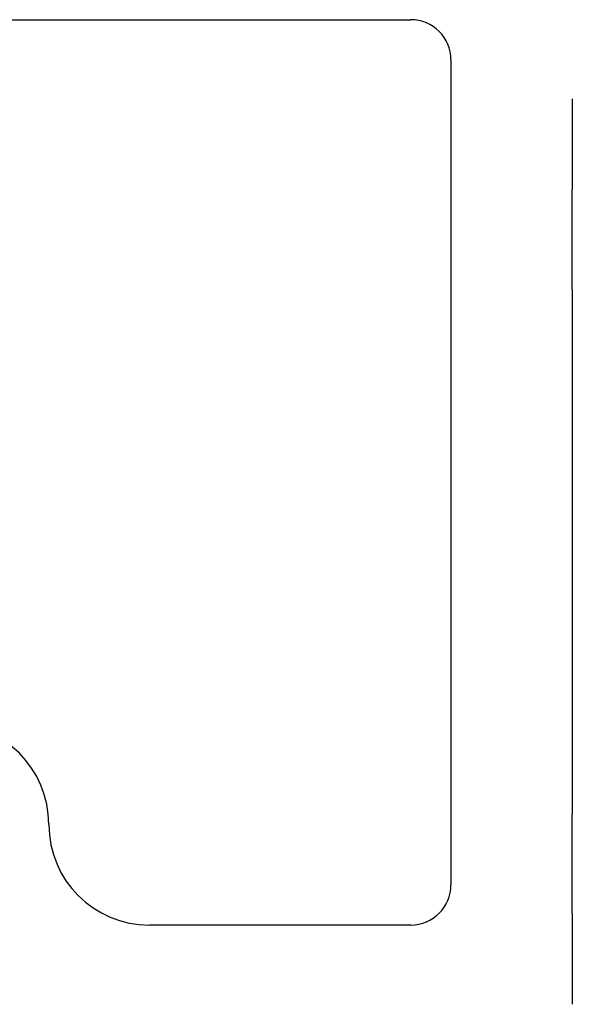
# Model space of a CAD drawing. Header units: metres. Extents: x -1 to 430, y -6 to 34.
# Tile 62 of 68: x 420.144 to 420.419, y 16.09 to 16.58. Entities that reach past the tile are written whole.
import ezdxf

# ---------------------------------------------------------------- set-up
doc = ezdxf.new("R2010")
doc.units = ezdxf.units.M
doc.linetypes.add('CONTINUA', pattern=[0])
doc.layers.add('PA MOBLES', color=7, linetype='CONTINUA', lineweight=25)

msp = doc.modelspace()

# ---------------------------------------------------------------- linework, layer by layer
at = {"layer": 'PA MOBLES', "color": 180, "transparency": 33554687}
for p, q in [((420.07823, 16.57989), (420.33823, 16.57989)), ((420.35823, 16.55989), (420.35823, 16.14989)), ((420.41861, 16.5405), (420.41861, 16.49544)), ((420.41861, 16.44574), (420.41861, 16.18525)), ((420.41861, 16.13555), (420.41861, 16.0905)), ((420.33823, 16.12989), (420.20823, 16.12989))]:
    msp.add_line(p, q, dxfattribs=at)
for points in [[(420.41861, 16.44574), (420.41861, 16.44639), (420.41861, 16.44704), (420.41861, 16.44769), (420.41861, 16.44834), (420.41861, 16.44899), (420.41861, 16.44964), (420.41861, 16.45029), (420.41861, 16.45093), (420.41861, 16.45158), (420.41861, 16.45222), (420.41861, 16.45286), (420.41861, 16.4535), (420.41861, 16.45414), (420.41861, 16.45478), (420.41861, 16.45542), (420.41861, 16.45605), (420.41861, 16.45669), (420.41861, 16.45732), (420.41861, 16.45795), (420.41861, 16.45857), (420.41861, 16.4592), (420.41861, 16.45982), (420.41861, 16.46044), (420.41861, 16.46106), (420.41861, 16.46168), (420.41861, 16.46229), (420.41861, 16.46291), (420.41861, 16.46352), (420.41861, 16.46412), (420.41861, 16.46473), (420.41861, 16.46533), (420.41861, 16.46592), (420.41861, 16.46652), (420.41861, 16.46711), (420.41861, 16.46769), (420.41861, 16.46827), (420.41861, 16.46885), (420.41861, 16.46942), (420.41861, 16.46999), (420.41861, 16.47056), (420.41861, 16.47112), (420.41861, 16.47167), (420.41861, 16.47223), (420.41861, 16.47277), (420.41861, 16.47332), (420.41861, 16.47386), (420.41861, 16.47439), (420.41861, 16.47492), (420.41861, 16.47544), (420.41861, 16.47596), (420.41861, 16.47647), (420.41861, 16.47698), (420.41861, 16.47749), (420.41861, 16.47799), (420.41861, 16.47848), (420.41861, 16.47897), (420.41861, 16.47945), (420.41861, 16.47993), (420.41861, 16.4804), (420.41861, 16.48087), (420.41861, 16.48127), (420.41861, 16.48167), (420.41861, 16.48206), (420.41861, 16.48245), (420.41861, 16.48283), (420.41861, 16.48321), (420.41861, 16.48358), (420.41861, 16.48395), (420.41861, 16.48432), (420.41861, 16.48467), (420.41861, 16.48503), (420.41861, 16.48538), (420.41861, 16.48572), (420.41861, 16.48606), (420.41861, 16.48639), (420.41861, 16.48672), (420.41861, 16.48704), (420.41861, 16.48736), (420.41861, 16.48767), (420.41861, 16.48798), (420.41861, 16.48828), (420.41861, 16.48857), (420.41861, 16.48886), (420.41861, 16.48915), (420.41861, 16.48943), (420.41861, 16.4897), (420.41861, 16.48997), (420.41861, 16.49023), (420.41861, 16.49049), (420.41861, 16.49074), (420.41861, 16.49098), (420.41861, 16.49122), (420.41861, 16.49146), (420.41861, 16.49168), (420.41861, 16.4919), (420.41861, 16.49212), (420.41861, 16.49233), (420.41861, 16.49253), (420.41861, 16.49273), (420.41861, 16.49292), (420.41861, 16.4931), (420.41861, 16.49328), (420.41861, 16.49346), (420.41861, 16.49362), (420.41861, 16.49378), (420.41861, 16.49394), (420.41861, 16.49408), (420.41861, 16.49423), (420.41861, 16.49436), (420.41861, 16.49449), (420.41861, 16.49461), (420.41861, 16.49473), (420.41861, 16.49484), (420.41861, 16.49495), (420.41861, 16.49504), (420.41861, 16.49514), (420.41861, 16.49522), (420.41861, 16.4953), (420.41861, 16.49537), (420.41861, 16.49544)], [(420.41861, 16.13555), (420.41861, 16.13563), (420.41861, 16.13571), (420.41861, 16.13581), (420.41861, 16.13591), (420.41861, 16.13602), (420.41861, 16.13614), (420.41861, 16.13626), (420.41861, 16.13639), (420.41861, 16.13654), (420.41861, 16.13669), (420.41861, 16.13685), (420.41861, 16.13701), (420.41861, 16.13719), (420.41861, 16.13737), (420.41861, 16.13756), (420.41861, 16.13776), (420.41861, 16.13797), (420.41861, 16.13818), (420.41861, 16.1384), (420.41861, 16.13863), (420.41861, 16.13887), (420.41861, 16.13912), (420.41861, 16.13937), (420.41861, 16.13964), (420.41861, 16.13991), (420.41861, 16.14018), (420.41861, 16.14047), (420.41861, 16.14076), (420.41861, 16.14106), (420.41861, 16.14137), (420.41861, 16.14169), (420.41861, 16.14201), (420.41861, 16.14234), (420.41861, 16.14268), (420.41861, 16.14302), (420.41861, 16.14337), (420.41861, 16.14373), (420.41861, 16.1441), (420.41861, 16.14447), (420.41861, 16.14485), (420.41861, 16.14523), (420.41861, 16.14562), (420.41861, 16.14602), (420.41861, 16.14643), (420.41861, 16.14684), (420.41861, 16.14726), (420.41861, 16.14768), (420.41861, 16.14811), (420.41861, 16.14855), (420.41861, 16.14899), (420.41861, 16.14944), (420.41861, 16.1499), (420.41861, 16.15036), (420.41861, 16.15083), (420.41861, 16.1513), (420.41861, 16.15178), (420.41861, 16.15227), (420.41861, 16.15276), (420.41861, 16.15325), (420.41861, 16.15376), (420.41861, 16.1542), (420.41861, 16.15465), (420.41861, 16.1551), (420.41861, 16.15556), (420.41861, 16.15602), (420.41861, 16.15648), (420.41861, 16.15694), (420.41861, 16.15741), (420.41861, 16.15789), (420.41861, 16.15836), (420.41861, 16.15884), (420.41861, 16.15933), (420.41861, 16.15981), (420.41861, 16.1603), (420.41861, 16.1608), (420.41861, 16.16129), (420.41861, 16.16179), (420.41861, 16.16229), (420.41861, 16.1628), (420.41861, 16.16331), (420.41861, 16.16382), (420.41861, 16.16433), (420.41861, 16.16485), (420.41861, 16.16537), (420.41861, 16.16589), (420.41861, 16.16642), (420.41861, 16.16694), (420.41861, 16.16747), (420.41861, 16.16801), (420.41861, 16.16854), (420.41861, 16.16908), (420.41861, 16.16962), (420.41861, 16.17016), (420.41861, 16.1707), (420.41861, 16.17125), (420.41861, 16.17179), (420.41861, 16.17234), (420.41861, 16.17289), (420.41861, 16.17344), (420.41861, 16.17399), (420.41861, 16.17455), (420.41861, 16.1751), (420.41861, 16.17566), (420.41861, 16.17621), (420.41861, 16.17677), (420.41861, 16.17733), (420.41861, 16.17789), (420.41861, 16.17845), (420.41861, 16.17902), (420.41861, 16.17958), (420.41861, 16.18014), (420.41861, 16.18071), (420.41861, 16.18127), (420.41861, 16.18184), (420.41861, 16.18241), (420.41861, 16.18297), (420.41861, 16.18354), (420.41861, 16.18411), (420.41861, 16.18468), (420.41861, 16.18525)]]:
    msp.add_lwpolyline(points, dxfattribs=at)
for centre, radius, start, end in [((420.33823, 16.55989), 0.02, 0, 90), ((420.10823, 16.17989), 0.05, 0, 90), ((420.20823, 16.17989), 0.05, 180, 270), ((420.33823, 16.14989), 0.02, 270, 0)]:
    msp.add_arc(centre, radius, start, end, dxfattribs=at)

doc.saveas('drawing.dxf')
